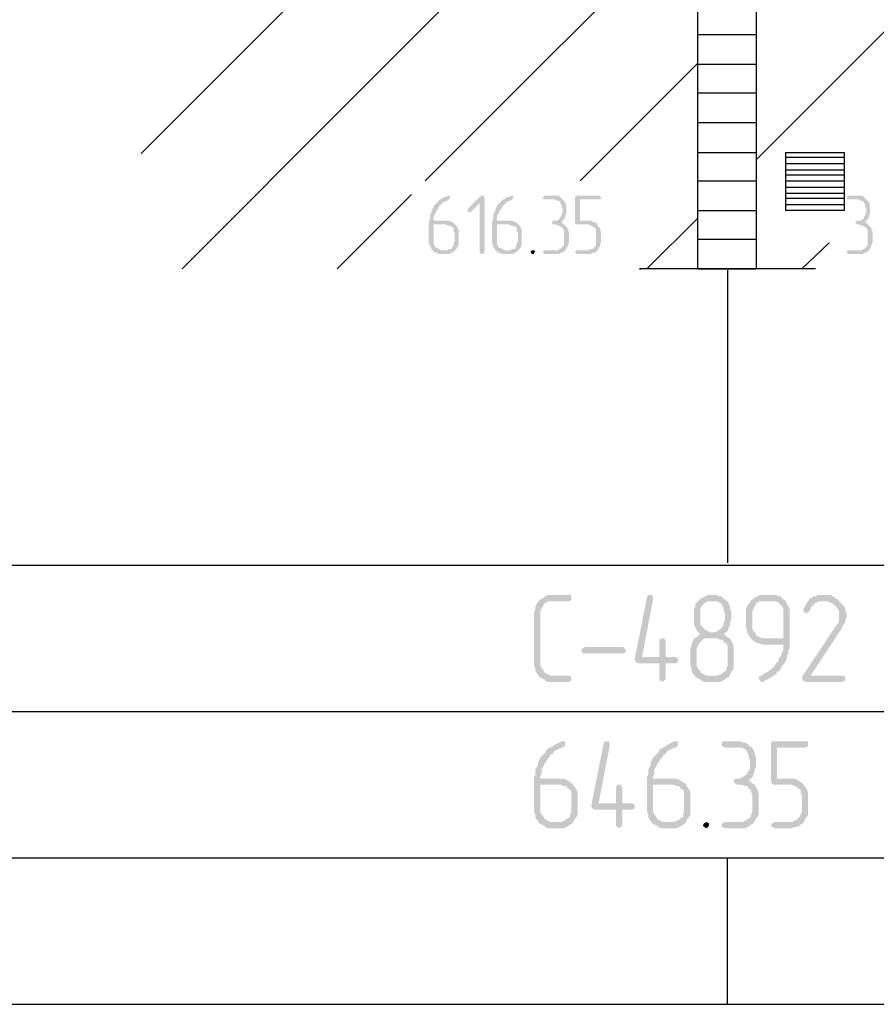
# Model space of a CAD drawing. Header units: millimetres. Extents: x -93479 to 1057970, y -66333 to 172656.
# Tile 185 of 256: x 313314 to 316241, y 20232 to 23595. Entities that reach past the tile are written whole.
import ezdxf

# ---------------------------------------------------------------- set-up
doc = ezdxf.new("R2010")
doc.units = ezdxf.units.MM
doc.layers.add('PDF _Геометрия', color=7, linetype='Continuous')
doc.layers.add('PDF _Сплошная заливка', color=7, linetype='Continuous')
doc.layers.add('РАЗМЕРЫ', color=7, linetype='Continuous', lineweight=9)

# ---------------------------------------------------------------- blocks, each defined once
blk = doc.blocks.new('геология5')
at = {"layer": 'PDF _Сплошная заливка', "transparency": 33554559}
for points in [[(-35957.7, 575529.5), (-35962, 575529.5), (-35966.2, 575525.3), (-35974.7, 575525.3), (-35978.9, 575521), (-35983.1, 575516.8), (-35987.4, 575516.8), (-35991.6, 575512.6), (-35995.9, 575508.3), (-36000.1, 575504.1), (-36004.3, 575499.9), (-36008.6, 575495.6), (-36008.6, 575491.4), (-36012.8, 575487.1), (-36012.8, 575482.9), (-36017, 575474.4), (-36017, 575470.2), (-36021.3, 575466), (-36021.3, 575449), (-36025.5, 575440.6), (-36025.5, 575368.6), (-36021.3, 575360.1), (-36021.3, 575355.8), (-36017, 575351.6), (-36017, 575347.4), (-36012.8, 575343.1), (-35983.1, 575343.1), (-35987.4, 575347.4), (-35991.6, 575347.4), (-35995.9, 575351.6), (-36000.1, 575351.6), (-36004.3, 575355.8), (-36008.6, 575364.3), (-36008.6, 575432.1), (-35936.6, 575432.1), (-35940.8, 575436.3), (-35945, 575440.6), (-35949.3, 575440.6), (-35957.7, 575444.8), (-36008.6, 575444.8), (-36008.6, 575461.7), (-36004.3, 575466), (-36004.3, 575470.2), (-36000.1, 575474.4), (-36000.1, 575478.7), (-35995.9, 575482.9), (-35991.6, 575487.1), (-35991.6, 575491.4), (-35987.4, 575495.6), (-35983.1, 575499.9), (-35978.9, 575504.1), (-35974.7, 575508.3), (-35966.2, 575512.6), (-35962, 575512.6), (-35957.7, 575516.8), (-35953.5, 575521), (-35953.5, 575529.5)], [(-35843.4, 575529.5), (-35847.6, 575529.5), (-35890, 575487.1), (-35894.2, 575478.7), (-35890, 575474.4), (-35881.5, 575474.4), (-35851.8, 575504.1), (-35834.9, 575521), (-35839.1, 575529.5)], [(-35834.9, 575521), (-35851.8, 575504.1), (-35851.8, 575338.9), (-35847.6, 575330.4), (-35839.1, 575330.4), (-35834.9, 575338.9)], [(-35741.7, 575529.5), (-35746, 575529.5), (-35750.2, 575525.3), (-35758.7, 575525.3), (-35762.9, 575521), (-35767.1, 575516.8), (-35771.4, 575516.8), (-35775.6, 575512.6), (-35779.8, 575508.3), (-35784.1, 575504.1), (-35788.3, 575499.9), (-35792.6, 575495.6), (-35792.6, 575491.4), (-35796.8, 575487.1), (-35796.8, 575482.9), (-35801, 575474.4), (-35801, 575470.2), (-35805.3, 575466), (-35805.3, 575449), (-35809.5, 575440.6), (-35809.5, 575368.6), (-35805.3, 575360.1), (-35805.3, 575355.8), (-35801, 575351.6), (-35801, 575347.4), (-35796.8, 575343.1), (-35767.1, 575343.1), (-35771.4, 575347.4), (-35775.6, 575347.4), (-35779.8, 575351.6), (-35784.1, 575351.6), (-35788.3, 575355.8), (-35792.6, 575364.3), (-35792.6, 575432.1), (-35720.5, 575432.1), (-35724.8, 575436.3), (-35729, 575440.6), (-35733.3, 575440.6), (-35741.7, 575444.8), (-35792.6, 575444.8), (-35792.6, 575461.7), (-35788.3, 575466), (-35788.3, 575470.2), (-35784.1, 575474.4), (-35784.1, 575478.7), (-35779.8, 575482.9), (-35775.6, 575487.1), (-35775.6, 575491.4), (-35771.4, 575495.6), (-35767.1, 575499.9), (-35762.9, 575504.1), (-35758.7, 575508.3), (-35750.2, 575512.6), (-35746, 575512.6), (-35741.7, 575516.8), (-35737.5, 575521), (-35737.5, 575529.5)], [(-35597.7, 575529.5), (-35631.6, 575529.5), (-35635.8, 575521), (-35631.6, 575516.8), (-35593.5, 575516.8), (-35589.2, 575512.6), (-35580.8, 575512.6), (-35576.5, 575508.3), (-35576.5, 575504.1), (-35572.3, 575499.9), (-35572.3, 575491.4), (-35568.1, 575487.1), (-35568.1, 575474.4), (-35572.3, 575466), (-35572.3, 575461.7), (-35576.5, 575457.5), (-35576.5, 575453.3), (-35580.8, 575449), (-35589.2, 575444.8), (-35602, 575444.8), (-35602, 575440.6), (-35606.2, 575436.3), (-35602, 575432.1), (-35593.5, 575432.1), (-35585, 575427.8), (-35580.8, 575427.8), (-35576.5, 575423.6), (-35572.3, 575423.6), (-35568.1, 575419.4), (-35563.8, 575410.9), (-35563.8, 575360.1), (-35568.1, 575355.8), (-35572.3, 575351.6), (-35576.5, 575347.4), (-35580.8, 575347.4), (-35585, 575343.1), (-35631.6, 575343.1), (-35635.8, 575338.9), (-35631.6, 575330.4), (-35580.8, 575330.4), (-35576.5, 575334.7), (-35568.1, 575334.7), (-35563.8, 575338.9), (-35559.6, 575343.1), (-35555.4, 575347.4), (-35555.4, 575351.6), (-35551.1, 575355.8), (-35551.1, 575360.1), (-35546.9, 575368.6), (-35546.9, 575406.7), (-35551.1, 575415.1), (-35551.1, 575419.4), (-35555.4, 575423.6), (-35559.6, 575427.8), (-35563.8, 575432.1), (-35568.1, 575436.3), (-35572.3, 575440.6), (-35568.1, 575444.8), (-35563.8, 575449), (-35559.6, 575453.3), (-35559.6, 575461.7), (-35555.4, 575466), (-35555.4, 575499.9), (-35559.6, 575504.1), (-35559.6, 575508.3), (-35563.8, 575512.6), (-35568.1, 575516.8), (-35572.3, 575521), (-35576.5, 575525.3), (-35580.8, 575529.5), (-35593.5, 575529.5)], [(-35445.2, 575529.5), (-35521.5, 575529.5), (-35525.7, 575525.3), (-35525.7, 575436.3), (-35521.5, 575432.1), (-35479.1, 575432.1), (-35474.9, 575427.8), (-35470.7, 575427.8), (-35466.4, 575423.6), (-35462.2, 575423.6), (-35457.9, 575419.4), (-35453.7, 575415.1), (-35453.7, 575360.1), (-35457.9, 575355.8), (-35462.2, 575351.6), (-35466.4, 575347.4), (-35474.9, 575347.4), (-35479.1, 575343.1), (-35521.5, 575343.1), (-35525.7, 575338.9), (-35521.5, 575330.4), (-35470.7, 575330.4), (-35466.4, 575334.7), (-35457.9, 575334.7), (-35453.7, 575338.9), (-35449.5, 575343.1), (-35445.2, 575347.4), (-35445.2, 575351.6), (-35441, 575355.8), (-35441, 575364.3), (-35436.8, 575368.6), (-35436.8, 575406.7), (-35441, 575415.1), (-35441, 575419.4), (-35445.2, 575423.6), (-35449.5, 575427.8), (-35449.5, 575432.1), (-35453.7, 575436.3), (-35462.2, 575440.6), (-35466.4, 575440.6), (-35470.7, 575444.8), (-35508.8, 575444.8), (-35508.8, 575516.8), (-35441, 575516.8), (-35436.8, 575521), (-35441, 575529.5)], [(-34560, 575529.5), (-34593.9, 575529.5), (-34598.1, 575521), (-34593.9, 575516.8), (-34555.8, 575516.8), (-34551.6, 575512.6), (-34543.1, 575512.6), (-34538.8, 575508.3), (-34538.8, 575504.1), (-34534.6, 575499.9), (-34534.6, 575491.4), (-34530.4, 575487.1), (-34530.4, 575474.4), (-34534.6, 575466), (-34534.6, 575461.7), (-34538.8, 575457.5), (-34538.8, 575453.3), (-34543.1, 575449), (-34551.6, 575444.8), (-34564.3, 575444.8), (-34564.3, 575440.6), (-34568.5, 575436.3), (-34564.3, 575432.1), (-34555.8, 575432.1), (-34547.3, 575427.8), (-34543.1, 575427.8), (-34538.8, 575423.6), (-34534.6, 575423.6), (-34530.4, 575419.4), (-34526.1, 575410.9), (-34526.1, 575360.1), (-34530.4, 575355.8), (-34534.6, 575351.6), (-34538.8, 575347.4), (-34543.1, 575347.4), (-34547.3, 575343.1), (-34593.9, 575343.1), (-34598.1, 575338.9), (-34593.9, 575330.4), (-34543.1, 575330.4), (-34538.8, 575334.7), (-34530.4, 575334.7), (-34526.1, 575338.9), (-34521.9, 575343.1), (-34517.7, 575347.4), (-34517.7, 575351.6), (-34513.4, 575355.8), (-34513.4, 575360.1), (-34509.2, 575368.6), (-34509.2, 575406.7), (-34513.4, 575415.1), (-34513.4, 575419.4), (-34517.7, 575423.6), (-34521.9, 575427.8), (-34526.1, 575432.1), (-34530.4, 575436.3), (-34534.6, 575440.6), (-34530.4, 575444.8), (-34526.1, 575449), (-34521.9, 575453.3), (-34521.9, 575461.7), (-34517.7, 575466), (-34517.7, 575499.9), (-34521.9, 575504.1), (-34521.9, 575508.3), (-34526.1, 575512.6), (-34530.4, 575516.8), (-34534.6, 575521), (-34538.8, 575525.3), (-34543.1, 575529.5), (-34555.8, 575529.5)], [(-35936.6, 575432.1), (-35966.2, 575432.1), (-35962, 575427.8), (-35953.5, 575427.8), (-35949.3, 575423.6), (-35945, 575423.6), (-35940.8, 575419.4), (-35940.8, 575406.7), (-35936.6, 575402.4), (-35936.6, 575372.8), (-35940.8, 575368.6), (-35940.8, 575360.1), (-35945, 575355.8), (-35945, 575351.6), (-35949.3, 575347.4), (-35957.7, 575347.4), (-35962, 575343.1), (-36012.8, 575343.1), (-36008.6, 575338.9), (-36004.3, 575334.7), (-35995.9, 575334.7), (-35991.6, 575330.4), (-35953.5, 575330.4), (-35949.3, 575334.7), (-35945, 575334.7), (-35940.8, 575338.9), (-35936.6, 575343.1), (-35932.3, 575347.4), (-35928.1, 575351.6), (-35928.1, 575355.8), (-35923.9, 575360.1), (-35923.9, 575415.1), (-35928.1, 575419.4), (-35928.1, 575423.6), (-35932.3, 575427.8)], [(-35720.5, 575432.1), (-35750.2, 575432.1), (-35746, 575427.8), (-35737.5, 575427.8), (-35733.3, 575423.6), (-35729, 575423.6), (-35724.8, 575419.4), (-35724.8, 575406.7), (-35720.5, 575402.4), (-35720.5, 575372.8), (-35724.8, 575368.6), (-35724.8, 575360.1), (-35729, 575355.8), (-35729, 575351.6), (-35733.3, 575347.4), (-35741.7, 575347.4), (-35746, 575343.1), (-35796.8, 575343.1), (-35792.6, 575338.9), (-35788.3, 575334.7), (-35779.8, 575334.7), (-35775.6, 575330.4), (-35737.5, 575330.4), (-35733.3, 575334.7), (-35729, 575334.7), (-35724.8, 575338.9), (-35720.5, 575343.1), (-35716.3, 575347.4), (-35712.1, 575351.6), (-35712.1, 575355.8), (-35707.8, 575360.1), (-35707.8, 575415.1), (-35712.1, 575419.4), (-35712.1, 575423.6), (-35716.3, 575427.8)], [(-35669.7, 575343.1), (-35674, 575343.1), (-35678.2, 575338.9), (-35674, 575330.4), (-35665.5, 575330.4), (-35665.5, 575334.7), (-35661.2, 575338.9), (-35665.5, 575343.1)], [(-35546.9, 574165.7), (-35618.9, 574165.7), (-35627.4, 574161.4), (-35631.6, 574157.2), (-35640.1, 574153), (-35648.5, 574148.7), (-35652.8, 574140.3), (-35657, 574136), (-35661.2, 574127.6), (-35661.2, 574119.1), (-35665.5, 574110.6), (-35665.5, 573924.2), (-35661.2, 573915.8), (-35661.2, 573907.3), (-35657, 573898.8), (-35652.8, 573894.6), (-35648.5, 573886.1), (-35640.1, 573881.9), (-35631.6, 573877.7), (-35627.4, 573873.4), (-35618.9, 573869.2), (-35546.9, 573869.2), (-35542.7, 573873.4), (-35538.4, 573873.4), (-35538.4, 573886.1), (-35546.9, 573890.4), (-35610.4, 573890.4), (-35618.9, 573894.6), (-35627.4, 573898.8), (-35631.6, 573903.1), (-35635.8, 573911.5), (-35640.1, 573915.8), (-35644.3, 573924.2), (-35644.3, 574110.6), (-35640.1, 574119.1), (-35635.8, 574127.6), (-35631.6, 574136), (-35623.1, 574140.3), (-35618.9, 574144.5), (-35546.9, 574144.5), (-35538.4, 574148.7), (-35538.4, 574165.7)], [(-35267.3, 574165.7), (-35275.8, 574165.7), (-35280.1, 574157.2), (-35322.4, 573945.4), (-35318.2, 573937), (-35309.7, 573932.7), (-35237.7, 573932.7), (-35237.7, 573877.7), (-35233.5, 573873.4), (-35225, 573869.2), (-35220.8, 573873.4), (-35216.5, 573877.7), (-35216.5, 573932.7), (-35182.6, 573932.7), (-35174.2, 573937), (-35174.2, 573949.7), (-35182.6, 573953.9), (-35297, 573953.9), (-35258.9, 574153), (-35258.9, 574157.2), (-35263.1, 574165.7)], [(-35055.6, 574165.7), (-35072.5, 574165.7), (-35081, 574161.4), (-35089.5, 574157.2), (-35097.9, 574153), (-35102.2, 574148.7), (-35110.6, 574140.3), (-35114.9, 574136), (-35114.9, 574127.6), (-35119.1, 574119.1), (-35119.1, 574064), (-35114.9, 574055.5), (-35110.6, 574047.1), (-35106.4, 574038.6), (-35097.9, 574034.4), (-35106.4, 574025.9), (-35110.6, 574021.7), (-35047.1, 574017.4), (-35038.6, 574017.4), (-35030.2, 574013.2), (-35021.7, 574013.2), (-35017.5, 574004.7), (-35009, 574000.5), (-35004.7, 573992), (-35004.7, 573924.2), (-35009, 573915.8), (-35009, 573907.3), (-35017.5, 573903.1), (-35021.7, 573898.8), (-35030.2, 573894.6), (-35038.6, 573890.4), (-35068.3, 573890.4), (-35114.9, 573886.1), (-35106.4, 573881.9), (-35097.9, 573877.7), (-35093.7, 573873.4), (-35085.2, 573869.2), (-35030.2, 573869.2), (-35021.7, 573873.4), (-35013.2, 573877.7), (-35009, 573881.9), (-35000.5, 573886.1), (-34996.3, 573894.6), (-34992, 573903.1), (-34987.8, 573907.3), (-34983.6, 573915.8), (-34983.6, 573992), (-34987.8, 574000.5), (-34992, 574009), (-34996.3, 574017.4), (-35004.7, 574021.7), (-35009, 574025.9), (-35017.5, 574034.4), (-35009, 574038.6), (-35064, 574038.6), (-35072.5, 574042.8), (-35081, 574047.1), (-35085.2, 574051.3), (-35093.7, 574059.8), (-35097.9, 574064), (-35097.9, 574119.1), (-35093.7, 574127.6), (-35085.2, 574136), (-35081, 574140.3), (-35072.5, 574144.5), (-35055.6, 574144.5), (-35013.2, 574148.7), (-35017.5, 574153), (-35025.9, 574161.4), (-35034.4, 574161.4), (-35042.9, 574165.7), (-35051.3, 574165.7)], [(-34856.5, 574165.7), (-34894.6, 574165.7), (-34903.1, 574161.4), (-34911.6, 574157.2), (-34915.8, 574153), (-34924.3, 574148.7), (-34856.5, 574144.5), (-34839.6, 574144.5), (-34831.1, 574140.3), (-34826.9, 574136), (-34818.4, 574127.6), (-34814.2, 574119.1), (-34814.2, 574017.4), (-34924.3, 574017.4), (-34915.8, 574009), (-34907.3, 574004.7), (-34903.1, 574000.5), (-34894.6, 574000.5), (-34886.2, 573996.3), (-34814.2, 573996.3), (-34814.2, 573979.3), (-34818.4, 573970.8), (-34818.4, 573966.6), (-34822.6, 573958.1), (-34826.9, 573953.9), (-34831.1, 573945.4), (-34831.1, 573937), (-34839.6, 573932.7), (-34843.8, 573924.2), (-34848, 573920), (-34856.5, 573911.5), (-34860.7, 573907.3), (-34869.2, 573903.1), (-34877.7, 573898.8), (-34881.9, 573894.6), (-34890.4, 573890.4), (-34898.9, 573886.1), (-34898.9, 573881.9), (-34894.6, 573873.4), (-34890.4, 573869.2), (-34881.9, 573869.2), (-34877.7, 573873.4), (-34869.2, 573877.7), (-34860.7, 573881.9), (-34852.3, 573886.1), (-34848, 573890.4), (-34839.6, 573894.6), (-34835.3, 573903.1), (-34826.9, 573907.3), (-34822.6, 573915.8), (-34818.4, 573924.2), (-34814.2, 573928.5), (-34809.9, 573932.7), (-34805.7, 573941.2), (-34801.4, 573949.7), (-34801.4, 573958.1), (-34797.2, 573966.6), (-34797.2, 573975.1), (-34793, 573983.5), (-34793, 574119.1), (-34797.2, 574127.6), (-34801.4, 574136), (-34805.7, 574144.5), (-34809.9, 574148.7), (-34818.4, 574153), (-34822.6, 574161.4), (-34831.1, 574161.4), (-34839.6, 574165.7), (-34848, 574165.7)], [(-34678.6, 574165.7), (-34695.6, 574165.7), (-34704, 574161.4), (-34712.5, 574161.4), (-34716.7, 574157.2), (-34725.2, 574153), (-34729.4, 574144.5), (-34733.7, 574140.3), (-34737.9, 574131.8), (-34742.1, 574123.3), (-34746.4, 574119.1), (-34746.4, 574114.8), (-34742.1, 574106.4), (-34733.7, 574102.1), (-34729.4, 574106.4), (-34725.2, 574110.6), (-34721, 574119.1), (-34716.7, 574127.6), (-34712.5, 574131.8), (-34708.3, 574136), (-34699.8, 574140.3), (-34691.3, 574144.5), (-34623.6, 574144.5), (-34623.6, 574148.7), (-34632, 574153), (-34640.5, 574157.2), (-34644.7, 574161.4), (-34653.2, 574165.7), (-34670.1, 574165.7)], [(-35013.2, 574148.7), (-35055.6, 574144.5), (-35038.6, 574144.5), (-35034.4, 574140.3), (-35025.9, 574136), (-35021.7, 574127.6), (-35017.5, 574119.1), (-35017.5, 574110.6), (-35013.2, 574102.1), (-35013.2, 574081), (-35017.5, 574072.5), (-35017.5, 574064), (-35021.7, 574059.8), (-35025.9, 574051.3), (-35034.4, 574047.1), (-35038.6, 574042.8), (-35047.1, 574038.6), (-35055.6, 574038.6), (-35009, 574038.6), (-35004.7, 574042.8), (-35000.5, 574051.3), (-35000.5, 574055.5), (-34996.3, 574064), (-34996.3, 574072.5), (-34992, 574081), (-34992, 574110.6), (-34996.3, 574119.1), (-34996.3, 574127.6), (-35000.5, 574136), (-35004.7, 574144.5)], [(-34924.3, 574148.7), (-34928.5, 574140.3), (-34932.7, 574136), (-34937, 574127.6), (-34941.2, 574119.1), (-34941.2, 574051.3), (-34937, 574042.8), (-34937, 574034.4), (-34932.7, 574030.1), (-34928.5, 574021.7), (-34924.3, 574017.4), (-34877.7, 574017.4), (-34886.2, 574017.4), (-34894.6, 574021.7), (-34903.1, 574025.9), (-34907.3, 574030.1), (-34911.6, 574038.6), (-34915.8, 574042.8), (-34920, 574051.3), (-34920, 574110.6), (-34915.8, 574119.1), (-34911.6, 574127.6), (-34907.3, 574136), (-34903.1, 574140.3), (-34894.6, 574144.5), (-34856.5, 574144.5)], [(-34623.6, 574144.5), (-34678.6, 574144.5), (-34661.7, 574144.5), (-34653.2, 574140.3), (-34644.7, 574136), (-34640.5, 574131.8), (-34632, 574123.3), (-34627.8, 574119.1), (-34623.6, 574110.6), (-34623.6, 574076.7), (-34627.8, 574068.3), (-34632, 574064), (-34750.6, 573886.1), (-34750.6, 573881.9), (-34746.4, 573873.4), (-34737.9, 573869.2), (-34610.8, 573869.2), (-34606.6, 573873.4), (-34602.4, 573873.4), (-34602.4, 573886.1), (-34610.8, 573890.4), (-34721, 573890.4), (-34615.1, 574051.3), (-34610.8, 574059.8), (-34606.6, 574068.3), (-34602.4, 574072.5), (-34602.4, 574081), (-34598.1, 574089.4), (-34598.1, 574102.1), (-34602.4, 574110.6), (-34602.4, 574119.1), (-34606.6, 574127.6), (-34610.8, 574131.8), (-34619.3, 574140.3)], [(-35225, 574017.4), (-35233.5, 574017.4), (-35237.7, 574009), (-35237.7, 573953.9), (-35297, 573953.9), (-35216.5, 573953.9), (-35216.5, 574009), (-35220.8, 574017.4)], [(-35110.6, 574021.7), (-35119.1, 574017.4), (-35123.3, 574009), (-35127.6, 574000.5), (-35127.6, 573992), (-35131.8, 573983.5), (-35131.8, 573975.1), (-35131.8, 573924.2), (-35127.6, 573915.8), (-35127.6, 573907.3), (-35123.3, 573898.8), (-35119.1, 573894.6), (-35114.9, 573886.1), (-35068.3, 573890.4), (-35076.8, 573890.4), (-35085.2, 573894.6), (-35093.7, 573898.8), (-35097.9, 573903.1), (-35102.2, 573911.5), (-35106.4, 573915.8), (-35110.6, 573924.2), (-35110.6, 573983.5), (-35106.4, 573992), (-35102.2, 574000.5), (-35097.9, 574004.7), (-35089.5, 574013.2), (-35085.2, 574017.4), (-35047.1, 574017.4)], [(-35364.8, 573966.6), (-35356.3, 573966.6), (-35352.1, 573975.1), (-35356.3, 573983.5), (-35360.5, 573987.8), (-35491.8, 573987.8), (-35500.3, 573983.5), (-35504.5, 573975.1), (-35500.3, 573966.6)], [(-35568.1, 573665.9), (-35572.3, 573665.9), (-35580.8, 573661.6), (-35589.2, 573657.4), (-35597.7, 573653.2), (-35602, 573648.9), (-35610.4, 573644.7), (-35618.9, 573640.5), (-35623.1, 573636.2), (-35627.4, 573627.8), (-35635.8, 573619.3), (-35640.1, 573615.1), (-35644.3, 573610.8), (-35648.5, 573602.4), (-35652.8, 573593.9), (-35652.8, 573585.4), (-35657, 573576.9), (-35661.2, 573568.5), (-35661.2, 573551.5), (-35665.5, 573543.1), (-35665.5, 573424.5), (-35661.2, 573416), (-35661.2, 573407.5), (-35657, 573399), (-35652.8, 573394.8), (-35648.5, 573386.3), (-35602, 573390.6), (-35610.4, 573390.6), (-35618.9, 573394.8), (-35627.4, 573399), (-35631.6, 573403.3), (-35635.8, 573411.8), (-35640.1, 573416), (-35644.3, 573424.5), (-35644.3, 573517.6), (-35580.8, 573517.6), (-35534.2, 573521.9), (-35542.7, 573526.1), (-35546.9, 573530.3), (-35555.4, 573534.6), (-35563.8, 573538.8), (-35644.3, 573538.8), (-35644.3, 573547.3), (-35640.1, 573555.8), (-35640.1, 573568.5), (-35635.8, 573576.9), (-35631.6, 573585.4), (-35627.4, 573593.9), (-35623.1, 573598.1), (-35618.9, 573606.6), (-35614.7, 573610.8), (-35610.4, 573619.3), (-35602, 573623.5), (-35597.7, 573632), (-35589.2, 573636.2), (-35580.8, 573640.5), (-35572.3, 573644.7), (-35568.1, 573644.7), (-35563.8, 573648.9), (-35559.6, 573653.2), (-35559.6, 573665.9)], [(-35415.6, 573665.9), (-35424.1, 573665.9), (-35428.3, 573657.4), (-35470.7, 573445.6), (-35466.4, 573437.2), (-35457.9, 573432.9), (-35385.9, 573432.9), (-35385.9, 573377.9), (-35381.7, 573373.6), (-35373.2, 573369.4), (-35369, 573373.6), (-35364.8, 573377.9), (-35364.8, 573432.9), (-35330.9, 573432.9), (-35322.4, 573437.2), (-35322.4, 573449.9), (-35330.9, 573454.1), (-35445.2, 573454.1), (-35407.1, 573653.2), (-35407.1, 573657.4), (-35411.4, 573665.9)], [(-35182.6, 573665.9), (-35186.9, 573665.9), (-35195.3, 573661.6), (-35203.8, 573657.4), (-35212.3, 573653.2), (-35216.5, 573648.9), (-35225, 573644.7), (-35233.5, 573640.5), (-35237.7, 573636.2), (-35241.9, 573627.8), (-35250.4, 573619.3), (-35254.6, 573615.1), (-35258.9, 573610.8), (-35263.1, 573602.4), (-35267.3, 573593.9), (-35267.3, 573585.4), (-35271.6, 573576.9), (-35275.8, 573568.5), (-35275.8, 573551.5), (-35280.1, 573543.1), (-35280.1, 573424.5), (-35275.8, 573416), (-35275.8, 573407.5), (-35271.6, 573399), (-35267.3, 573394.8), (-35263.1, 573386.3), (-35216.5, 573390.6), (-35225, 573390.6), (-35233.5, 573394.8), (-35241.9, 573399), (-35246.2, 573403.3), (-35250.4, 573411.8), (-35254.6, 573416), (-35258.9, 573424.5), (-35258.9, 573517.6), (-35195.3, 573517.6), (-35148.8, 573521.9), (-35157.2, 573526.1), (-35161.5, 573530.3), (-35169.9, 573534.6), (-35178.4, 573538.8), (-35258.9, 573538.8), (-35258.9, 573547.3), (-35254.6, 573555.8), (-35254.6, 573568.5), (-35250.4, 573576.9), (-35246.2, 573585.4), (-35241.9, 573593.9), (-35237.7, 573598.1), (-35233.5, 573606.6), (-35229.2, 573610.8), (-35225, 573619.3), (-35216.5, 573623.5), (-35212.3, 573632), (-35203.8, 573636.2), (-35195.3, 573640.5), (-35186.9, 573644.7), (-35182.6, 573644.7), (-35178.4, 573648.9), (-35174.2, 573653.2), (-35174.2, 573665.9)], [(-34970.9, 573665.9), (-35021.7, 573665.9), (-35025.9, 573657.4), (-35021.7, 573648.9), (-35013.2, 573644.7), (-34953.9, 573644.7), (-34949.7, 573640.5), (-34941.2, 573636.2), (-34937, 573627.8), (-34932.7, 573619.3), (-34932.7, 573610.8), (-34928.5, 573602.4), (-34928.5, 573572.7), (-34932.7, 573564.2), (-34937, 573560), (-34941.2, 573551.5), (-34949.7, 573547.3), (-34953.9, 573543.1), (-34962.4, 573538.8), (-34979.3, 573538.8), (-34983.6, 573530.3), (-34979.3, 573521.9), (-34970.9, 573517.6), (-34953.9, 573517.6), (-34945.5, 573513.4), (-34937, 573513.4), (-34932.7, 573504.9), (-34924.3, 573500.7), (-34924.3, 573492.2), (-34920, 573483.8), (-34920, 573424.5), (-34924.3, 573416), (-34924.3, 573407.5), (-34932.7, 573403.3), (-34937, 573399), (-34945.5, 573394.8), (-34953.9, 573390.6), (-35013.2, 573390.6), (-35021.7, 573386.3), (-35025.9, 573377.9), (-35021.7, 573373.6), (-35013.2, 573369.4), (-34945.5, 573369.4), (-34937, 573373.6), (-34928.5, 573377.9), (-34924.3, 573382.1), (-34915.8, 573386.3), (-34911.6, 573394.8), (-34907.3, 573403.3), (-34903.1, 573407.5), (-34898.9, 573416), (-34898.9, 573492.2), (-34903.1, 573500.7), (-34907.3, 573509.2), (-34911.6, 573517.6), (-34920, 573521.9), (-34924.3, 573526.1), (-34932.7, 573534.6), (-34924.3, 573538.8), (-34920, 573543.1), (-34915.8, 573551.5), (-34915.8, 573555.8), (-34911.6, 573564.2), (-34911.6, 573572.7), (-34907.3, 573581.2), (-34907.3, 573610.8), (-34911.6, 573619.3), (-34911.6, 573627.8), (-34915.8, 573636.2), (-34920, 573644.7), (-34928.5, 573648.9), (-34932.7, 573653.2), (-34941.2, 573661.6), (-34949.7, 573661.6), (-34958.2, 573665.9), (-34966.6, 573665.9)], [(-34737.9, 573665.9), (-34852.3, 573665.9), (-34856.5, 573657.4), (-34856.5, 573530.3), (-34852.3, 573521.9), (-34848, 573517.6), (-34784.5, 573517.6), (-34776, 573513.4), (-34767.6, 573509.2), (-34763.3, 573504.9), (-34754.9, 573500.7), (-34754.9, 573492.2), (-34750.6, 573483.8), (-34750.6, 573424.5), (-34754.9, 573416), (-34759.1, 573407.5), (-34763.3, 573403.3), (-34767.6, 573399), (-34776, 573394.8), (-34784.5, 573390.6), (-34843.8, 573390.6), (-34852.3, 573386.3), (-34856.5, 573377.9), (-34852.3, 573373.6), (-34843.8, 573369.4), (-34784.5, 573369.4), (-34776, 573373.6), (-34767.6, 573373.6), (-34759.1, 573377.9), (-34754.9, 573382.1), (-34746.4, 573386.3), (-34742.1, 573394.8), (-34737.9, 573403.3), (-34733.7, 573407.5), (-34729.4, 573416), (-34729.4, 573492.2), (-34733.7, 573500.7), (-34737.9, 573509.2), (-34742.1, 573513.4), (-34746.4, 573521.9), (-34754.9, 573526.1), (-34759.1, 573530.3), (-34767.6, 573534.6), (-34776, 573538.8), (-34835.3, 573538.8), (-34835.3, 573644.7), (-34737.9, 573644.7), (-34729.4, 573648.9), (-34729.4, 573665.9)], [(-35534.2, 573521.9), (-35580.8, 573517.6), (-35572.3, 573517.6), (-35563.8, 573513.4), (-35555.4, 573513.4), (-35551.1, 573504.9), (-35542.7, 573500.7), (-35538.4, 573492.2), (-35538.4, 573424.5), (-35542.7, 573416), (-35542.7, 573407.5), (-35551.1, 573403.3), (-35555.4, 573399), (-35563.8, 573394.8), (-35572.3, 573390.6), (-35602, 573390.6), (-35648.5, 573386.3), (-35640.1, 573382.1), (-35631.6, 573377.9), (-35627.4, 573373.6), (-35618.9, 573369.4), (-35563.8, 573369.4), (-35555.4, 573373.6), (-35546.9, 573377.9), (-35542.7, 573382.1), (-35534.2, 573386.3), (-35529.9, 573394.8), (-35525.7, 573403.3), (-35521.5, 573407.5), (-35517.2, 573416), (-35517.2, 573492.2), (-35521.5, 573500.7), (-35525.7, 573509.2), (-35529.9, 573513.4)], [(-35373.2, 573517.6), (-35381.7, 573517.6), (-35385.9, 573509.2), (-35385.9, 573454.1), (-35445.2, 573454.1), (-35364.8, 573454.1), (-35364.8, 573509.2), (-35369, 573517.6)], [(-35148.8, 573521.9), (-35195.3, 573517.6), (-35186.9, 573517.6), (-35178.4, 573513.4), (-35169.9, 573513.4), (-35165.7, 573504.9), (-35157.2, 573500.7), (-35153, 573492.2), (-35153, 573424.5), (-35157.2, 573416), (-35157.2, 573407.5), (-35165.7, 573403.3), (-35169.9, 573399), (-35178.4, 573394.8), (-35186.9, 573390.6), (-35216.5, 573390.6), (-35263.1, 573386.3), (-35254.6, 573382.1), (-35246.2, 573377.9), (-35241.9, 573373.6), (-35233.5, 573369.4), (-35178.4, 573369.4), (-35169.9, 573373.6), (-35161.5, 573377.9), (-35157.2, 573382.1), (-35148.8, 573386.3), (-35144.5, 573394.8), (-35140.3, 573403.3), (-35136, 573407.5), (-35131.8, 573416), (-35131.8, 573492.2), (-35136, 573500.7), (-35140.3, 573509.2), (-35144.5, 573513.4)], [(-35076.8, 573390.6), (-35085.2, 573386.3), (-35089.5, 573377.9), (-35085.2, 573373.6), (-35076.8, 573369.4), (-35072.5, 573373.6), (-35068.3, 573377.9), (-35068.3, 573386.3)]]:
    blk.add_hatch(color=256, dxfattribs=at).paths.add_polyline_path(points)
at = {"layer": 'PDF _Геометрия', "color": 7, "lineweight": 25}
blk.add_lwpolyline([(-35102.2, 579781.9), (-35106.4, 579781.9), (-34907.3, 579781.9), (-34907.3, 575279.6), (-35106.4, 575279.6), (-35106.4, 579781.9), (-35106.4, 592585.8), (-35106.4, 605292.3), (-34907.3, 605292.3), (-34907.3, 592585.8), (-34907.3, 579781.9), (-34903.1, 579781.9)], dxfattribs=at)
at = {"layer": 'PDF _Геометрия', "lineweight": 25}
for points in [[(-34907.3, 575652.3), (-25767.1, 584792.5)], [(-37008.1, 575673.5), (-35106.4, 577575.2)], [(-36868.4, 575279.6), (-35106.4, 577045.8)], [(-36038.2, 575580.3), (-35106.4, 576512.1)], [(-35106.4, 576080.1), (-34907.3, 576080.1)], [(-35508.8, 575580.3), (-35106.4, 575982.7)], [(-35106.4, 575978.5), (-34907.3, 575978.5)], [(-35106.4, 575881), (-34907.3, 575881)], [(-35106.4, 575779.4), (-34907.3, 575779.4)], [(-35106.4, 575677.7), (-34907.3, 575677.7)], [(-34805.7, 575660.8), (-34606.6, 575660.8)], [(-34805.7, 575639.6), (-34606.6, 575639.6)], [(-34805.7, 575618.4), (-34606.6, 575618.4)], [(-35106.4, 575580.3), (-34907.3, 575580.3)], [(-34805.7, 575601.5), (-34606.6, 575601.5)], [(-34805.7, 575580.3), (-34606.6, 575580.3)], [(-34805.7, 575559.1), (-34606.6, 575559.1)], [(-36338.9, 575279.6), (-36084.8, 575533.7)], [(-34805.7, 575538), (-34606.6, 575538)], [(-34805.7, 575521), (-34606.6, 575521)], [(-35106.4, 575478.7), (-34907.3, 575478.7)], [(-34805.7, 575499.9), (-34606.6, 575499.9)], [(-35280.1, 575279.6), (-35106.4, 575453.3)], [(-35106.4, 575381.3), (-34907.3, 575381.3)], [(-34750.6, 575279.6), (-34657.4, 575368.6)], [(-34704, 575279.6), (-35004.7, 575279.6), (-35000.5, 575279.6), (-35004.7, 575279.6), (-35305.5, 575279.6), (-35301.2, 575279.6)], [(-35106.4, 575279.6), (-34907.3, 575279.6)], [(-35004.7, 575275.4), (-35004.7, 574275.8)], [(-40311.8, 574267.3), (-27503.7, 574267.3), (-27499.5, 574267.3)], [(-35004.7, 574267.3), (-35000.5, 574267.3)], [(-40311.8, 573767.5), (-27503.7, 573767.5), (-27499.5, 573767.5)], [(-40311.8, 573267.7), (-27503.7, 573267.7), (-27499.5, 573267.7)], [(-35004.7, 572768), (-35004.7, 573267.7), (-35000.5, 573267.7)], [(-40311.8, 572768), (-27503.7, 572768), (-27499.5, 572768)]]:
    blk.add_lwpolyline(points, dxfattribs=at)
blk.add_lwpolyline([(-34805.7, 575478.7), (-34805.7, 575677.7), (-34606.6, 575677.7), (-34606.6, 575478.7)], close=True, dxfattribs=at)

msp = doc.modelspace()

# ---------------------------------------------------------------- block references
at = {"layer": 'РАЗМЕРЫ', "color": 7}
msp.add_blockref('геология5', (350737.6, -552535.5), dxfattribs=at)

doc.saveas('drawing.dxf')
